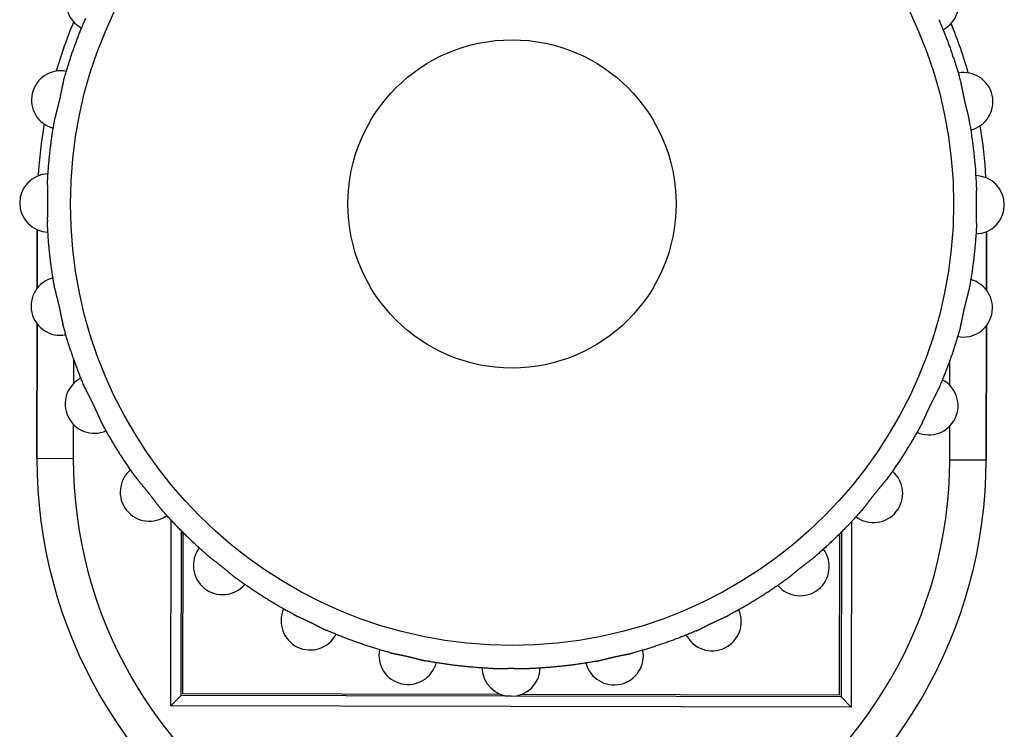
# Model space of a CAD drawing. Header units: millimetres. Extents: x 40090 to 187415, y -53271 to 40260.
# Tile 225 of 256: x 126912 to 126939, y 14161 to 14180. Entities that reach past the tile are written whole.
import ezdxf

# ---------------------------------------------------------------- set-up
doc = ezdxf.new("R2010")
doc.units = ezdxf.units.MM
doc.layers.add('AVM_projektor', color=6, linetype='Continuous')

# ---------------------------------------------------------------- blocks, each defined once
blk = doc.blocks.new('PT-FW430-bottom')
for p, q in [((-189.158, 77.484), (-190.766, 77.484)), ((-190.766, 77.484), (-189.159, 77.484)), ((-184.5, 77.484), (-188.193, 77.484)), ((-188.192, 77.484), (-184.5, 77.484)), ((-184.5, 77.484), (-184.5, 76.484)), ((-184.5, 77.484), (-184.5, 77.484)), ((-186.545, 76.484), (-187.243, 76.484)), ((-184.5, 76.484), (-185.434, 76.484)), ((-182.81, 73.796), (-177.721, 73.796)), ((-177.721, 73.796), (-178, 73.517)), ((-177.721, 73.796), (-177.721, 55.137)), ((-182.52, 73.517), (-178, 73.517)), ((-182.469, 73.467), (-178.05, 73.467)), ((-178.05, 73.467), (-178.05, 64.744)), ((-178, 73.517), (-178, 55.417)), ((-178.05, 64.194), (-178.05, 55.467)), ((-178, 55.417), (-182.52, 55.417)), ((-178.05, 55.467), (-182.469, 55.467)), ((-177.721, 55.137), (-178, 55.417)), ((-177.721, 55.137), (-182.81, 55.137)), ((-187.243, 52.449), (-186.542, 52.449)), ((-185.437, 52.449), (-184.5, 52.449)), ((-184.5, 51.45), (-184.5, 52.449)), ((-189.156, 51.45), (-190.768, 51.45)), ((-190.768, 51.449), (-189.155, 51.449)), ((-188.193, 51.449), (-184.5, 51.449)), ((-184.5, 51.45), (-188.192, 51.45)), ((-184.5, 51.449), (-184.5, 51.45))]:
    blk.add_line(p, q)
for radius in [12.109, 4.5]:
    blk.add_circle((-191.5, 64.467), radius)
for centre, radius, start, end in [((-191.5, 77.167), 0.8, 1.7837, 178.2163), ((-194.326, 76.848), 0.8, 14.6409, 191.0734), ((-188.674, 76.848), 0.8, 348.9266, 165.3591), ((-191.5, 64.467), 13.017, 93.2763, 99.593), ((-191.5, 64.467), 13.017, 93.2766, 99.5906), ((-184.5, 64.467), 13.017, 270, 90), ((-184.5, 64.467), 13.017, 270, 90), ((-191.5, 64.467), 13.017, 106.1353, 112.4438), ((-191.5, 64.467), 13.017, 106.132, 112.4412), ((-191.5, 64.467), 12.75, 92.2628, 100.5945), ((-197.01, 75.909), 0.8, 27.498, 203.9306), ((-185.99, 75.909), 0.8, 336.0694, 152.502), ((-184.5, 64.467), 12.017, 270, 90), ((-183.582, 74.396), 0.8, 323.2123, 139.6448), ((-181.571, 72.385), 0.8, 310.3552, 126.7877), ((-180.058, 69.977), 0.8, 297.498, 113.9306), ((-179.118, 67.293), 0.8, 284.6409, 101.0734), ((-178.8, 64.467), 0.8, 271.7837, 88.2163), ((-179.118, 61.641), 0.8, 258.9266, 75.3591), ((-180.058, 58.956), 0.8, 246.0694, 62.502), ((-181.571, 56.548), 0.8, 233.2123, 49.6448), ((-183.582, 54.538), 0.8, 220.3552, 36.7877), ((-197.01, 53.024), 0.8, 156.0694, 332.502), ((-185.99, 53.024), 0.8, 207.498, 23.9306), ((-191.5, 64.467), 13.017, 247.5562, 253.8675), ((-191.5, 64.467), 13.017, 247.5588, 253.8701), ((-194.326, 52.085), 0.8, 168.9266, 345.3591), ((-188.674, 52.085), 0.8, 194.6409, 11.0734), ((-191.5, 64.467), 13.017, 260.4152, 266.7271), ((-191.5, 64.467), 13.017, 260.415, 266.7262), ((-191.5, 51.767), 0.8, 181.7837, 358.2163)]:
    blk.add_arc(centre, radius, start, end)
for points, start_tangent, end_tangent in [([(-193.844, 76.999), (-193.857, 76.997), (-193.87, 76.994), (-193.884, 76.992), (-193.897, 76.989), (-193.911, 76.986), (-193.924, 76.982), (-193.938, 76.979), (-193.952, 76.976), (-193.966, 76.972), (-193.981, 76.969), (-193.995, 76.965), (-194.01, 76.962), (-194.025, 76.958), (-194.04, 76.954), (-194.055, 76.95), (-194.07, 76.946), (-194.085, 76.942), (-194.101, 76.938), (-194.117, 76.934), (-194.132, 76.93), (-194.148, 76.926), (-194.164, 76.922), (-194.18, 76.918), (-194.196, 76.914), (-194.212, 76.91), (-194.228, 76.906), (-194.245, 76.902), (-194.261, 76.898), (-194.277, 76.894), (-194.294, 76.891), (-194.31, 76.887), (-194.327, 76.883), (-194.343, 76.879), (-194.36, 76.876), (-194.376, 76.872), (-194.392, 76.868), (-194.408, 76.865), (-194.425, 76.861), (-194.441, 76.858), (-194.457, 76.854), (-194.473, 76.851), (-194.489, 76.848), (-194.505, 76.844), (-194.521, 76.841), (-194.537, 76.838), (-194.553, 76.835), (-194.568, 76.832), (-194.584, 76.828), (-194.6, 76.825), (-194.615, 76.822), (-194.63, 76.819), (-194.645, 76.816), (-194.66, 76.813), (-194.675, 76.81), (-194.69, 76.807), (-194.704, 76.804), (-194.718, 76.801), (-194.732, 76.798), (-194.746, 76.795), (-194.76, 76.792), (-194.773, 76.789), (-194.787, 76.785), (-194.8, 76.782), (-194.813, 76.779), (-194.826, 76.775)], (-0.982901, -0.184133), (-0.965452, -0.260579)), ([(-190.997, 77.207), (-191.01, 77.207), (-191.023, 77.208), (-191.037, 77.208), (-191.051, 77.208), (-191.064, 77.208), (-191.079, 77.208), (-191.093, 77.208), (-191.107, 77.208), (-191.122, 77.208), (-191.137, 77.207), (-191.151, 77.207), (-191.167, 77.207), (-191.182, 77.206), (-191.197, 77.206), (-191.213, 77.206), (-191.229, 77.205), (-191.245, 77.205), (-191.261, 77.204), (-191.277, 77.204), (-191.293, 77.204), (-191.309, 77.203), (-191.326, 77.203), (-191.342, 77.202), (-191.359, 77.202), (-191.375, 77.202), (-191.392, 77.202), (-191.409, 77.201), (-191.426, 77.201), (-191.442, 77.201), (-191.459, 77.201), (-191.476, 77.201), (-191.493, 77.201), (-191.51, 77.201), (-191.527, 77.201), (-191.543, 77.201), (-191.56, 77.201), (-191.577, 77.201), (-191.593, 77.201), (-191.61, 77.202), (-191.626, 77.202), (-191.643, 77.202), (-191.659, 77.202), (-191.675, 77.203), (-191.692, 77.203), (-191.708, 77.204), (-191.724, 77.204), (-191.74, 77.204), (-191.756, 77.205), (-191.772, 77.205), (-191.788, 77.206), (-191.803, 77.206), (-191.819, 77.206), (-191.834, 77.207), (-191.849, 77.207), (-191.864, 77.207), (-191.878, 77.208), (-191.893, 77.208), (-191.907, 77.208), (-191.922, 77.208), (-191.936, 77.208), (-191.95, 77.208), (-191.963, 77.208), (-191.977, 77.208), (-191.99, 77.207), (-192.003, 77.207)], (-0.999231, 0.039203), (-0.999231, -0.039216)), ([(-190.997, 77.207), (-190.873, 77.201), (-190.75, 77.195), (-190.626, 77.187), (-190.503, 77.178), (-190.38, 77.167), (-190.257, 77.156), (-190.134, 77.143), (-190.011, 77.13), (-189.888, 77.114), (-189.766, 77.098), (-189.644, 77.081), (-189.521, 77.062), (-189.399, 77.043), (-189.278, 77.022), (-189.156, 76.999)], (0.99922, -0.039484), (0.982955, -0.183848)), ([(-188.174, 76.775), (-188.187, 76.779), (-188.2, 76.782), (-188.213, 76.785), (-188.227, 76.789), (-188.24, 76.792), (-188.254, 76.795), (-188.268, 76.798), (-188.282, 76.801), (-188.296, 76.804), (-188.31, 76.807), (-188.325, 76.81), (-188.34, 76.813), (-188.355, 76.816), (-188.37, 76.819), (-188.385, 76.822), (-188.401, 76.825), (-188.416, 76.829), (-188.432, 76.832), (-188.448, 76.835), (-188.464, 76.838), (-188.48, 76.841), (-188.496, 76.845), (-188.512, 76.848), (-188.528, 76.851), (-188.545, 76.855), (-188.561, 76.858), (-188.577, 76.862), (-188.594, 76.865), (-188.61, 76.869), (-188.627, 76.872), (-188.643, 76.876), (-188.66, 76.88), (-188.676, 76.884), (-188.692, 76.887), (-188.709, 76.891), (-188.725, 76.895), (-188.741, 76.899), (-188.757, 76.903), (-188.773, 76.907), (-188.789, 76.911), (-188.805, 76.915), (-188.821, 76.919), (-188.837, 76.923), (-188.853, 76.927), (-188.868, 76.931), (-188.884, 76.934), (-188.9, 76.938), (-188.915, 76.942), (-188.931, 76.946), (-188.946, 76.95), (-188.961, 76.954), (-188.976, 76.958), (-188.991, 76.962), (-189.005, 76.965), (-189.02, 76.969), (-189.034, 76.973), (-189.048, 76.976), (-189.062, 76.979), (-189.076, 76.983), (-189.09, 76.986), (-189.103, 76.989), (-189.116, 76.992), (-189.13, 76.994), (-189.143, 76.997), (-189.156, 76.999)], (-0.965443, 0.260614), (-0.982908, 0.184097)), ([(-196.574, 76.164), (-196.461, 76.212), (-196.346, 76.26), (-196.232, 76.306), (-196.117, 76.351), (-196.001, 76.396), (-195.886, 76.439), (-195.769, 76.481), (-195.653, 76.522), (-195.536, 76.561), (-195.418, 76.6), (-195.3, 76.637), (-195.182, 76.673), (-195.064, 76.709), (-194.945, 76.743), (-194.826, 76.775)], (0.917398, 0.397972), (0.965381, 0.260842)), ([(-188.174, 76.775), (-188.055, 76.743), (-187.936, 76.709), (-187.818, 76.673), (-187.7, 76.637), (-187.582, 76.6), (-187.464, 76.561), (-187.347, 76.522), (-187.231, 76.481), (-187.114, 76.439), (-186.999, 76.396), (-186.883, 76.351), (-186.768, 76.306), (-186.654, 76.26), (-186.539, 76.212), (-186.426, 76.164)], (0.96538, -0.260849), (0.917398, -0.397971)), ([(-185.519, 75.727), (-185.53, 75.733), (-185.542, 75.739), (-185.554, 75.745), (-185.567, 75.751), (-185.579, 75.757), (-185.592, 75.763), (-185.605, 75.77), (-185.618, 75.776), (-185.631, 75.782), (-185.645, 75.788), (-185.658, 75.794), (-185.672, 75.8), (-185.686, 75.807), (-185.7, 75.813), (-185.714, 75.82), (-185.728, 75.826), (-185.743, 75.833), (-185.758, 75.839), (-185.772, 75.846), (-185.787, 75.852), (-185.802, 75.859), (-185.817, 75.866), (-185.832, 75.873), (-185.847, 75.88), (-185.862, 75.887), (-185.877, 75.894), (-185.893, 75.901), (-185.908, 75.908), (-185.923, 75.915), (-185.938, 75.922), (-185.953, 75.929), (-185.969, 75.937), (-185.984, 75.944), (-185.999, 75.951), (-186.014, 75.959), (-186.029, 75.966), (-186.044, 75.973), (-186.059, 75.981), (-186.073, 75.988), (-186.088, 75.995), (-186.103, 76.003), (-186.117, 76.01), (-186.132, 76.018), (-186.147, 76.025), (-186.161, 76.032), (-186.175, 76.04), (-186.19, 76.047), (-186.204, 76.054), (-186.218, 76.062), (-186.232, 76.069), (-186.246, 76.076), (-186.259, 76.083), (-186.273, 76.09), (-186.286, 76.097), (-186.3, 76.104), (-186.313, 76.11), (-186.326, 76.117), (-186.339, 76.123), (-186.352, 76.129), (-186.364, 76.135), (-186.377, 76.141), (-186.389, 76.147), (-186.402, 76.153), (-186.414, 76.158), (-186.426, 76.164)], (-0.883265, 0.468875), (-0.917289, 0.398223)), ([(-185.519, 75.727), (-185.41, 75.668), (-185.302, 75.609), (-185.194, 75.548), (-185.087, 75.486), (-184.98, 75.424), (-184.874, 75.36), (-184.769, 75.295), (-184.664, 75.23), (-184.56, 75.163), (-184.457, 75.095), (-184.354, 75.026), (-184.252, 74.956), (-184.151, 74.886), (-184.05, 74.814), (-183.95, 74.741)], (0.883135, -0.46912), (0.805844, -0.592127)), ([(-183.163, 74.113), (-183.173, 74.122), (-183.183, 74.131), (-183.194, 74.139), (-183.204, 74.148), (-183.215, 74.157), (-183.226, 74.166), (-183.238, 74.174), (-183.249, 74.183), (-183.26, 74.192), (-183.272, 74.201), (-183.284, 74.21), (-183.296, 74.219), (-183.308, 74.229), (-183.32, 74.238), (-183.333, 74.247), (-183.346, 74.257), (-183.358, 74.266), (-183.371, 74.276), (-183.384, 74.286), (-183.397, 74.296), (-183.41, 74.306), (-183.423, 74.315), (-183.436, 74.325), (-183.449, 74.336), (-183.462, 74.346), (-183.476, 74.356), (-183.489, 74.366), (-183.502, 74.376), (-183.515, 74.387), (-183.529, 74.397), (-183.542, 74.408), (-183.555, 74.418), (-183.568, 74.429), (-183.581, 74.439), (-183.594, 74.45), (-183.607, 74.46), (-183.62, 74.471), (-183.633, 74.481), (-183.646, 74.492), (-183.659, 74.502), (-183.671, 74.513), (-183.684, 74.523), (-183.696, 74.534), (-183.709, 74.544), (-183.721, 74.554), (-183.734, 74.565), (-183.746, 74.575), (-183.758, 74.585), (-183.77, 74.596), (-183.782, 74.606), (-183.794, 74.616), (-183.806, 74.626), (-183.818, 74.636), (-183.829, 74.645), (-183.841, 74.655), (-183.852, 74.664), (-183.863, 74.673), (-183.874, 74.682), (-183.886, 74.691), (-183.897, 74.7), (-183.907, 74.709), (-183.918, 74.717), (-183.929, 74.725), (-183.94, 74.733), (-183.95, 74.741)], (-0.756769, 0.653682), (-0.805702, 0.592321)), ([(-183.163, 74.113), (-183.07, 74.032), (-182.978, 73.95), (-182.886, 73.867), (-182.795, 73.783), (-182.705, 73.698), (-182.616, 73.612), (-182.528, 73.526), (-182.441, 73.439), (-182.354, 73.35), (-182.269, 73.261), (-182.184, 73.171), (-182.1, 73.081), (-182.017, 72.989), (-181.935, 72.897), (-181.853, 72.804)], (0.756601, -0.653877), (0.653873, -0.756604)), ([(-181.226, 72.016), (-181.233, 72.027), (-181.242, 72.038), (-181.25, 72.049), (-181.258, 72.059), (-181.267, 72.07), (-181.276, 72.081), (-181.285, 72.092), (-181.294, 72.104), (-181.303, 72.115), (-181.312, 72.126), (-181.322, 72.138), (-181.332, 72.149), (-181.341, 72.161), (-181.351, 72.173), (-181.361, 72.185), (-181.371, 72.197), (-181.382, 72.209), (-181.392, 72.221), (-181.402, 72.234), (-181.413, 72.246), (-181.423, 72.259), (-181.434, 72.271), (-181.444, 72.284), (-181.455, 72.297), (-181.466, 72.309), (-181.476, 72.322), (-181.487, 72.335), (-181.498, 72.348), (-181.508, 72.361), (-181.519, 72.374), (-181.529, 72.388), (-181.54, 72.401), (-181.55, 72.414), (-181.561, 72.427), (-181.571, 72.44), (-181.581, 72.453), (-181.592, 72.466), (-181.602, 72.48), (-181.612, 72.493), (-181.622, 72.506), (-181.632, 72.519), (-181.642, 72.532), (-181.652, 72.545), (-181.662, 72.558), (-181.672, 72.571), (-181.681, 72.583), (-181.691, 72.596), (-181.701, 72.609), (-181.71, 72.622), (-181.72, 72.634), (-181.729, 72.647), (-181.738, 72.659), (-181.748, 72.671), (-181.757, 72.683), (-181.766, 72.695), (-181.775, 72.707), (-181.784, 72.718), (-181.792, 72.729), (-181.801, 72.74), (-181.81, 72.751), (-181.819, 72.762), (-181.827, 72.773), (-181.836, 72.783), (-181.845, 72.794), (-181.853, 72.804)], (-0.59236, 0.805673), (-0.653663, 0.756786)), ([(-181.226, 72.016), (-181.153, 71.917), (-181.081, 71.816), (-181.01, 71.715), (-180.941, 71.612), (-180.872, 71.51), (-180.804, 71.406), (-180.737, 71.302), (-180.672, 71.198), (-180.607, 71.092), (-180.543, 70.987), (-180.48, 70.88), (-180.419, 70.773), (-180.358, 70.665), (-180.299, 70.557), (-180.24, 70.448)], (0.592134, -0.80584), (0.469119, -0.883135)), ([(-179.803, 69.541), (-179.809, 69.553), (-179.814, 69.565), (-179.82, 69.578), (-179.825, 69.59), (-179.831, 69.603), (-179.838, 69.615), (-179.844, 69.628), (-179.85, 69.641), (-179.857, 69.654), (-179.863, 69.667), (-179.87, 69.681), (-179.877, 69.694), (-179.884, 69.708), (-179.891, 69.721), (-179.898, 69.735), (-179.905, 69.749), (-179.913, 69.763), (-179.92, 69.778), (-179.927, 69.792), (-179.935, 69.806), (-179.942, 69.821), (-179.95, 69.836), (-179.957, 69.85), (-179.965, 69.865), (-179.972, 69.88), (-179.98, 69.895), (-179.987, 69.91), (-179.994, 69.925), (-180.002, 69.94), (-180.009, 69.955), (-180.017, 69.97), (-180.024, 69.985), (-180.031, 70.001), (-180.039, 70.016), (-180.046, 70.031), (-180.053, 70.046), (-180.06, 70.061), (-180.067, 70.076), (-180.074, 70.091), (-180.081, 70.106), (-180.088, 70.121), (-180.095, 70.136), (-180.101, 70.151), (-180.108, 70.166), (-180.115, 70.18), (-180.121, 70.195), (-180.128, 70.21), (-180.134, 70.224), (-180.141, 70.239), (-180.147, 70.253), (-180.154, 70.267), (-180.16, 70.281), (-180.166, 70.295), (-180.173, 70.309), (-180.179, 70.322), (-180.185, 70.336), (-180.191, 70.349), (-180.197, 70.362), (-180.203, 70.375), (-180.209, 70.388), (-180.216, 70.4), (-180.222, 70.412), (-180.228, 70.424), (-180.234, 70.436), (-180.24, 70.448)], (-0.398231, 0.917285), (-0.468874, 0.883265)), ([(-179.803, 69.541), (-179.755, 69.427), (-179.707, 69.313), (-179.661, 69.199), (-179.615, 69.084), (-179.571, 68.968), (-179.528, 68.852), (-179.486, 68.736), (-179.445, 68.619), (-179.406, 68.502), (-179.367, 68.385), (-179.33, 68.267), (-179.293, 68.149), (-179.258, 68.03), (-179.224, 67.912), (-179.191, 67.792)], (0.397972, -0.917398), (0.260841, -0.965382)), ([(-178.967, 66.811), (-178.97, 66.824), (-178.972, 66.837), (-178.975, 66.85), (-178.978, 66.864), (-178.981, 66.877), (-178.984, 66.891), (-178.988, 66.905), (-178.991, 66.919), (-178.994, 66.933), (-178.998, 66.947), (-179.001, 66.962), (-179.005, 66.977), (-179.009, 66.991), (-179.013, 67.006), (-179.017, 67.021), (-179.021, 67.037), (-179.024, 67.052), (-179.028, 67.068), (-179.032, 67.083), (-179.036, 67.099), (-179.04, 67.115), (-179.044, 67.131), (-179.049, 67.147), (-179.053, 67.163), (-179.057, 67.179), (-179.061, 67.195), (-179.064, 67.212), (-179.068, 67.228), (-179.072, 67.244), (-179.076, 67.261), (-179.08, 67.277), (-179.084, 67.293), (-179.088, 67.31), (-179.091, 67.326), (-179.095, 67.343), (-179.098, 67.359), (-179.102, 67.375), (-179.106, 67.391), (-179.109, 67.408), (-179.112, 67.424), (-179.116, 67.44), (-179.119, 67.456), (-179.122, 67.472), (-179.126, 67.488), (-179.129, 67.504), (-179.132, 67.519), (-179.135, 67.535), (-179.138, 67.551), (-179.141, 67.566), (-179.144, 67.582), (-179.148, 67.597), (-179.151, 67.612), (-179.154, 67.627), (-179.157, 67.642), (-179.16, 67.656), (-179.163, 67.671), (-179.166, 67.685), (-179.169, 67.699), (-179.172, 67.713), (-179.175, 67.727), (-179.178, 67.74), (-179.181, 67.754), (-179.185, 67.767), (-179.188, 67.78), (-179.191, 67.792)], (-0.184133, 0.982901), (-0.260574, 0.965454)), ([(-178.967, 66.811), (-178.945, 66.689), (-178.924, 66.568), (-178.904, 66.446), (-178.886, 66.323), (-178.868, 66.201), (-178.852, 66.078), (-178.837, 65.956), (-178.823, 65.833), (-178.811, 65.71), (-178.799, 65.587), (-178.789, 65.464), (-178.78, 65.34), (-178.772, 65.217), (-178.765, 65.094), (-178.76, 64.97)], (0.183854, -0.982954), (0.039484, -0.99922)), ([(-178.76, 63.963), (-178.759, 63.977), (-178.759, 63.99), (-178.759, 64.004), (-178.759, 64.017), (-178.759, 64.031), (-178.759, 64.045), (-178.759, 64.06), (-178.759, 64.074), (-178.759, 64.089), (-178.759, 64.103), (-178.76, 64.118), (-178.76, 64.133), (-178.76, 64.149), (-178.761, 64.164), (-178.761, 64.18), (-178.762, 64.195), (-178.762, 64.211), (-178.762, 64.227), (-178.763, 64.243), (-178.763, 64.26), (-178.764, 64.276), (-178.764, 64.292), (-178.764, 64.309), (-178.765, 64.325), (-178.765, 64.342), (-178.765, 64.359), (-178.765, 64.376), (-178.766, 64.392), (-178.766, 64.409), (-178.766, 64.426), (-178.766, 64.443), (-178.766, 64.46), (-178.766, 64.477), (-178.766, 64.493), (-178.766, 64.51), (-178.766, 64.527), (-178.766, 64.543), (-178.765, 64.56), (-178.765, 64.577), (-178.765, 64.593), (-178.765, 64.609), (-178.764, 64.626), (-178.764, 64.642), (-178.764, 64.658), (-178.763, 64.675), (-178.763, 64.691), (-178.762, 64.707), (-178.762, 64.723), (-178.762, 64.739), (-178.761, 64.754), (-178.761, 64.77), (-178.76, 64.785), (-178.76, 64.801), (-178.76, 64.816), (-178.759, 64.83), (-178.759, 64.845), (-178.759, 64.86), (-178.759, 64.874), (-178.759, 64.888), (-178.759, 64.902), (-178.759, 64.916), (-178.759, 64.93), (-178.759, 64.944), (-178.759, 64.957), (-178.76, 64.97)], (0.039201, 0.999231), (-0.039206, 0.999231)), ([(-178.76, 63.963), (-178.765, 63.84), (-178.772, 63.716), (-178.78, 63.593), (-178.789, 63.47), (-178.799, 63.347), (-178.811, 63.224), (-178.823, 63.101), (-178.837, 62.978), (-178.852, 62.855), (-178.868, 62.733), (-178.886, 62.61), (-178.904, 62.488), (-178.924, 62.366), (-178.945, 62.244), (-178.967, 62.123)], (-0.039484, -0.99922), (-0.183854, -0.982954)), ([(-179.191, 61.141), (-179.188, 61.154), (-179.185, 61.167), (-179.181, 61.18), (-179.178, 61.193), (-179.175, 61.207), (-179.172, 61.221), (-179.169, 61.235), (-179.166, 61.249), (-179.163, 61.263), (-179.16, 61.277), (-179.157, 61.292), (-179.154, 61.307), (-179.151, 61.322), (-179.147, 61.337), (-179.144, 61.352), (-179.141, 61.368), (-179.138, 61.383), (-179.135, 61.399), (-179.132, 61.415), (-179.129, 61.431), (-179.125, 61.447), (-179.122, 61.463), (-179.119, 61.479), (-179.115, 61.495), (-179.112, 61.511), (-179.109, 61.528), (-179.105, 61.544), (-179.102, 61.561), (-179.098, 61.577), (-179.094, 61.593), (-179.091, 61.61), (-179.087, 61.626), (-179.083, 61.643), (-179.079, 61.659), (-179.076, 61.675), (-179.072, 61.692), (-179.068, 61.708), (-179.064, 61.724), (-179.06, 61.74), (-179.056, 61.756), (-179.052, 61.772), (-179.048, 61.788), (-179.044, 61.804), (-179.04, 61.819), (-179.036, 61.835), (-179.032, 61.851), (-179.028, 61.866), (-179.024, 61.882), (-179.02, 61.897), (-179.016, 61.913), (-179.013, 61.928), (-179.009, 61.943), (-179.005, 61.957), (-179.001, 61.972), (-178.998, 61.986), (-178.994, 62.001), (-178.991, 62.015), (-178.988, 62.029), (-178.984, 62.043), (-178.981, 62.056), (-178.978, 62.07), (-178.975, 62.083), (-178.972, 62.096), (-178.97, 62.11), (-178.967, 62.123)], (0.26057, 0.965455), (0.184128, 0.982902)), ([(-179.191, 61.141), (-179.224, 61.022), (-179.258, 60.903), (-179.293, 60.785), (-179.33, 60.666), (-179.367, 60.549), (-179.406, 60.431), (-179.445, 60.314), (-179.486, 60.197), (-179.528, 60.081), (-179.571, 59.965), (-179.615, 59.85), (-179.661, 59.735), (-179.707, 59.62), (-179.755, 59.506), (-179.803, 59.393)], (-0.260841, -0.965382), (-0.397972, -0.917397)), ([(-180.24, 58.486), (-180.234, 58.497), (-180.228, 58.509), (-180.222, 58.521), (-180.216, 58.534), (-180.209, 58.546), (-180.203, 58.559), (-180.197, 58.572), (-180.191, 58.585), (-180.185, 58.598), (-180.179, 58.611), (-180.173, 58.625), (-180.166, 58.639), (-180.16, 58.653), (-180.154, 58.667), (-180.147, 58.681), (-180.141, 58.695), (-180.134, 58.71), (-180.128, 58.724), (-180.121, 58.739), (-180.114, 58.754), (-180.108, 58.769), (-180.101, 58.784), (-180.094, 58.799), (-180.087, 58.814), (-180.08, 58.829), (-180.073, 58.844), (-180.066, 58.859), (-180.059, 58.874), (-180.052, 58.89), (-180.045, 58.905), (-180.037, 58.92), (-180.03, 58.935), (-180.023, 58.951), (-180.016, 58.966), (-180.008, 58.981), (-180.001, 58.996), (-179.994, 59.011), (-179.986, 59.025), (-179.979, 59.04), (-179.971, 59.055), (-179.964, 59.07), (-179.957, 59.084), (-179.949, 59.099), (-179.942, 59.113), (-179.934, 59.128), (-179.927, 59.142), (-179.92, 59.156), (-179.912, 59.171), (-179.905, 59.185), (-179.898, 59.199), (-179.891, 59.213), (-179.884, 59.226), (-179.877, 59.24), (-179.87, 59.253), (-179.863, 59.266), (-179.857, 59.28), (-179.85, 59.293), (-179.844, 59.306), (-179.837, 59.318), (-179.831, 59.331), (-179.825, 59.344), (-179.82, 59.356), (-179.814, 59.368), (-179.809, 59.38), (-179.803, 59.393)], (0.468872, 0.883266), (0.398229, 0.917286)), ([(-180.24, 58.486), (-180.299, 58.377), (-180.358, 58.268), (-180.419, 58.161), (-180.48, 58.053), (-180.543, 57.947), (-180.607, 57.841), (-180.672, 57.736), (-180.737, 57.631), (-180.804, 57.527), (-180.872, 57.424), (-180.941, 57.321), (-181.01, 57.219), (-181.081, 57.118), (-181.153, 57.017), (-181.226, 56.917)], (-0.469119, -0.883135), (-0.592134, -0.805839)), ([(-181.853, 56.13), (-181.845, 56.14), (-181.836, 56.15), (-181.827, 56.161), (-181.819, 56.171), (-181.81, 56.182), (-181.801, 56.193), (-181.792, 56.204), (-181.783, 56.216), (-181.775, 56.227), (-181.766, 56.239), (-181.756, 56.251), (-181.747, 56.263), (-181.738, 56.275), (-181.729, 56.287), (-181.719, 56.3), (-181.71, 56.312), (-181.7, 56.325), (-181.691, 56.338), (-181.681, 56.351), (-181.671, 56.364), (-181.661, 56.377), (-181.651, 56.39), (-181.641, 56.403), (-181.631, 56.416), (-181.621, 56.429), (-181.611, 56.442), (-181.601, 56.456), (-181.59, 56.469), (-181.58, 56.482), (-181.57, 56.495), (-181.559, 56.509), (-181.549, 56.522), (-181.538, 56.535), (-181.528, 56.548), (-181.517, 56.561), (-181.507, 56.574), (-181.496, 56.587), (-181.486, 56.6), (-181.475, 56.613), (-181.465, 56.625), (-181.454, 56.638), (-181.444, 56.651), (-181.433, 56.663), (-181.423, 56.676), (-181.412, 56.688), (-181.402, 56.7), (-181.392, 56.713), (-181.381, 56.725), (-181.371, 56.737), (-181.361, 56.749), (-181.351, 56.761), (-181.341, 56.773), (-181.331, 56.784), (-181.322, 56.796), (-181.312, 56.807), (-181.303, 56.819), (-181.294, 56.83), (-181.284, 56.841), (-181.276, 56.852), (-181.267, 56.863), (-181.258, 56.874), (-181.25, 56.885), (-181.242, 56.896), (-181.233, 56.906), (-181.226, 56.917)], (0.653661, 0.756787), (0.592359, 0.805674)), ([(-181.853, 56.13), (-181.935, 56.037), (-182.017, 55.944), (-182.1, 55.853), (-182.184, 55.762), (-182.269, 55.672), (-182.354, 55.583), (-182.441, 55.495), (-182.528, 55.408), (-182.616, 55.321), (-182.706, 55.235), (-182.795, 55.151), (-182.886, 55.067), (-182.978, 54.983), (-183.07, 54.901), (-183.163, 54.82)], (-0.653873, -0.756604), (-0.756604, -0.653873)), ([(-183.95, 54.192), (-183.94, 54.2), (-183.929, 54.208), (-183.918, 54.217), (-183.907, 54.225), (-183.896, 54.234), (-183.885, 54.242), (-183.874, 54.251), (-183.863, 54.26), (-183.852, 54.27), (-183.84, 54.279), (-183.829, 54.289), (-183.817, 54.298), (-183.806, 54.308), (-183.794, 54.318), (-183.782, 54.328), (-183.77, 54.338), (-183.758, 54.348), (-183.745, 54.359), (-183.733, 54.369), (-183.721, 54.38), (-183.708, 54.39), (-183.696, 54.401), (-183.683, 54.411), (-183.67, 54.422), (-183.657, 54.432), (-183.644, 54.443), (-183.632, 54.454), (-183.618, 54.464), (-183.605, 54.475), (-183.592, 54.486), (-183.579, 54.496), (-183.566, 54.507), (-183.553, 54.517), (-183.54, 54.528), (-183.527, 54.538), (-183.513, 54.548), (-183.5, 54.558), (-183.487, 54.569), (-183.474, 54.579), (-183.461, 54.589), (-183.448, 54.599), (-183.435, 54.609), (-183.422, 54.619), (-183.409, 54.629), (-183.396, 54.638), (-183.383, 54.648), (-183.37, 54.658), (-183.358, 54.667), (-183.345, 54.677), (-183.333, 54.686), (-183.32, 54.696), (-183.308, 54.705), (-183.296, 54.714), (-183.284, 54.723), (-183.272, 54.732), (-183.26, 54.741), (-183.249, 54.75), (-183.237, 54.759), (-183.226, 54.768), (-183.215, 54.777), (-183.204, 54.785), (-183.194, 54.794), (-183.183, 54.803), (-183.173, 54.811), (-183.163, 54.82)], (0.805674, 0.59236), (0.756785, 0.653664)), ([(-183.95, 54.192), (-184.05, 54.12), (-184.151, 54.048), (-184.252, 53.977), (-184.354, 53.907), (-184.457, 53.839), (-184.56, 53.771), (-184.664, 53.704), (-184.769, 53.638), (-184.874, 53.574), (-184.98, 53.51), (-185.087, 53.447), (-185.194, 53.385), (-185.302, 53.325), (-185.41, 53.265), (-185.519, 53.207)], (-0.80584, -0.592134), (-0.883135, -0.469119)), ([(-186.426, 52.77), (-186.414, 52.775), (-186.401, 52.781), (-186.389, 52.786), (-186.377, 52.792), (-186.364, 52.798), (-186.351, 52.804), (-186.339, 52.811), (-186.326, 52.817), (-186.313, 52.823), (-186.3, 52.83), (-186.286, 52.837), (-186.273, 52.844), (-186.259, 52.851), (-186.245, 52.858), (-186.232, 52.865), (-186.217, 52.872), (-186.203, 52.879), (-186.189, 52.887), (-186.175, 52.894), (-186.16, 52.901), (-186.146, 52.909), (-186.131, 52.916), (-186.116, 52.924), (-186.102, 52.931), (-186.087, 52.939), (-186.072, 52.946), (-186.057, 52.954), (-186.042, 52.961), (-186.027, 52.969), (-186.012, 52.976), (-185.996, 52.984), (-185.981, 52.991), (-185.966, 52.998), (-185.951, 53.005), (-185.936, 53.013), (-185.921, 53.02), (-185.906, 53.027), (-185.891, 53.034), (-185.876, 53.041), (-185.861, 53.048), (-185.846, 53.055), (-185.831, 53.061), (-185.816, 53.068), (-185.801, 53.075), (-185.786, 53.081), (-185.772, 53.088), (-185.757, 53.095), (-185.742, 53.101), (-185.728, 53.108), (-185.714, 53.114), (-185.699, 53.121), (-185.685, 53.127), (-185.672, 53.133), (-185.658, 53.139), (-185.644, 53.146), (-185.631, 53.152), (-185.618, 53.158), (-185.605, 53.164), (-185.592, 53.17), (-185.579, 53.176), (-185.567, 53.182), (-185.554, 53.188), (-185.542, 53.195), (-185.53, 53.201), (-185.519, 53.207)], (0.917286, 0.398229), (0.883264, 0.468876)), ([(-194.826, 52.158), (-194.945, 52.191), (-195.064, 52.225), (-195.182, 52.26), (-195.3, 52.296), (-195.418, 52.334), (-195.536, 52.372), (-195.653, 52.412), (-195.769, 52.453), (-195.886, 52.495), (-196.001, 52.538), (-196.117, 52.582), (-196.232, 52.627), (-196.346, 52.674), (-196.461, 52.721), (-196.574, 52.77)], (-0.96538, 0.260848), (-0.917398, 0.397972)), ([(-186.426, 52.77), (-186.539, 52.721), (-186.654, 52.674), (-186.768, 52.627), (-186.883, 52.582), (-186.999, 52.538), (-187.114, 52.495), (-187.231, 52.453), (-187.347, 52.412), (-187.464, 52.372), (-187.582, 52.334), (-187.7, 52.296), (-187.818, 52.26), (-187.936, 52.225), (-188.055, 52.191), (-188.174, 52.158)], (-0.917398, -0.397972), (-0.965381, -0.260846)), ([(-194.826, 52.158), (-194.813, 52.155), (-194.8, 52.151), (-194.787, 52.148), (-194.773, 52.145), (-194.76, 52.142), (-194.746, 52.139), (-194.732, 52.136), (-194.718, 52.132), (-194.704, 52.129), (-194.689, 52.126), (-194.675, 52.123), (-194.66, 52.12), (-194.645, 52.117), (-194.63, 52.114), (-194.615, 52.111), (-194.599, 52.108), (-194.584, 52.105), (-194.568, 52.102), (-194.552, 52.099), (-194.536, 52.095), (-194.52, 52.092), (-194.504, 52.089), (-194.488, 52.086), (-194.472, 52.082), (-194.455, 52.079), (-194.439, 52.075), (-194.423, 52.072), (-194.406, 52.068), (-194.39, 52.065), (-194.373, 52.061), (-194.357, 52.057), (-194.34, 52.054), (-194.324, 52.05), (-194.308, 52.046), (-194.291, 52.042), (-194.275, 52.039), (-194.259, 52.035), (-194.243, 52.031), (-194.227, 52.027), (-194.211, 52.023), (-194.195, 52.019), (-194.179, 52.015), (-194.163, 52.011), (-194.147, 52.007), (-194.132, 52.003), (-194.116, 51.999), (-194.1, 51.995), (-194.085, 51.991), (-194.069, 51.987), (-194.054, 51.983), (-194.039, 51.979), (-194.024, 51.976), (-194.009, 51.972), (-193.995, 51.968), (-193.98, 51.965), (-193.966, 51.961), (-193.952, 51.958), (-193.938, 51.954), (-193.924, 51.951), (-193.91, 51.948), (-193.897, 51.945), (-193.883, 51.942), (-193.87, 51.939), (-193.857, 51.937), (-193.844, 51.934)], (0.965445, -0.260607), (0.982911, -0.18408)), ([(-189.156, 51.934), (-189.143, 51.937), (-189.13, 51.939), (-189.116, 51.942), (-189.103, 51.945), (-189.089, 51.948), (-189.076, 51.951), (-189.062, 51.954), (-189.048, 51.958), (-189.034, 51.961), (-189.019, 51.965), (-189.005, 51.968), (-188.99, 51.972), (-188.975, 51.976), (-188.96, 51.979), (-188.945, 51.983), (-188.93, 51.987), (-188.915, 51.991), (-188.899, 51.995), (-188.883, 51.999), (-188.868, 52.003), (-188.852, 52.007), (-188.836, 52.011), (-188.82, 52.015), (-188.804, 52.019), (-188.788, 52.023), (-188.772, 52.027), (-188.755, 52.031), (-188.739, 52.035), (-188.723, 52.039), (-188.706, 52.043), (-188.69, 52.047), (-188.673, 52.051), (-188.657, 52.054), (-188.641, 52.058), (-188.624, 52.062), (-188.608, 52.065), (-188.592, 52.069), (-188.575, 52.072), (-188.559, 52.076), (-188.543, 52.079), (-188.527, 52.082), (-188.511, 52.086), (-188.495, 52.089), (-188.479, 52.092), (-188.463, 52.096), (-188.447, 52.099), (-188.432, 52.102), (-188.416, 52.105), (-188.4, 52.108), (-188.385, 52.111), (-188.37, 52.114), (-188.355, 52.117), (-188.34, 52.12), (-188.325, 52.123), (-188.31, 52.126), (-188.296, 52.129), (-188.282, 52.133), (-188.268, 52.136), (-188.254, 52.139), (-188.24, 52.142), (-188.227, 52.145), (-188.213, 52.148), (-188.2, 52.151), (-188.187, 52.155), (-188.174, 52.158)], (0.982911, 0.184084), (0.965447, 0.260598)), ([(-192.003, 51.727), (-192.127, 51.732), (-192.25, 51.739), (-192.374, 51.747), (-192.497, 51.756), (-192.62, 51.766), (-192.743, 51.778), (-192.866, 51.79), (-192.989, 51.804), (-193.112, 51.819), (-193.234, 51.835), (-193.356, 51.853), (-193.479, 51.871), (-193.601, 51.891), (-193.722, 51.912), (-193.844, 51.934)], (-0.99922, 0.039484), (-0.982955, 0.183845)), ([(-189.156, 51.934), (-189.278, 51.912), (-189.399, 51.891), (-189.521, 51.871), (-189.644, 51.853), (-189.766, 51.835), (-189.888, 51.819), (-190.011, 51.804), (-190.134, 51.79), (-190.257, 51.778), (-190.38, 51.766), (-190.503, 51.756), (-190.626, 51.747), (-190.75, 51.739), (-190.873, 51.732), (-190.997, 51.727)], (-0.982955, -0.183845), (-0.99922, -0.039486)), ([(-192.003, 51.727), (-191.99, 51.726), (-191.977, 51.726), (-191.963, 51.726), (-191.949, 51.725), (-191.936, 51.725), (-191.921, 51.725), (-191.907, 51.725), (-191.893, 51.726), (-191.878, 51.726), (-191.863, 51.726), (-191.849, 51.726), (-191.833, 51.727), (-191.818, 51.727), (-191.803, 51.727), (-191.787, 51.728), (-191.771, 51.728), (-191.755, 51.729), (-191.739, 51.729), (-191.723, 51.73), (-191.707, 51.73), (-191.691, 51.73), (-191.674, 51.731), (-191.658, 51.731), (-191.641, 51.731), (-191.625, 51.732), (-191.608, 51.732), (-191.591, 51.732), (-191.574, 51.732), (-191.558, 51.733), (-191.541, 51.733), (-191.524, 51.733), (-191.507, 51.733), (-191.49, 51.733), (-191.473, 51.733), (-191.457, 51.733), (-191.44, 51.733), (-191.423, 51.732), (-191.407, 51.732), (-191.39, 51.732), (-191.374, 51.732), (-191.357, 51.731), (-191.341, 51.731), (-191.325, 51.731), (-191.308, 51.73), (-191.292, 51.73), (-191.276, 51.73), (-191.26, 51.729), (-191.244, 51.729), (-191.228, 51.728), (-191.212, 51.728), (-191.197, 51.727), (-191.181, 51.727), (-191.166, 51.727), (-191.151, 51.726), (-191.136, 51.726), (-191.122, 51.726), (-191.107, 51.726), (-191.093, 51.725), (-191.078, 51.725), (-191.064, 51.725), (-191.05, 51.725), (-191.037, 51.726), (-191.023, 51.726), (-191.01, 51.726), (-190.997, 51.727)], (0.999231, -0.039202), (0.999231, 0.039218))]:
    blk.add_spline(points, degree=3, dxfattribs=dict(start_tangent=start_tangent, end_tangent=end_tangent))

msp = doc.modelspace()

# ---------------------------------------------------------------- block references
at = {"layer": 'AVM_projektor', "rotation": 269.8895464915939}
msp.add_blockref('PT-FW430-bottom', (126860.867, 13983.842), dxfattribs=at)

doc.saveas('drawing.dxf')
